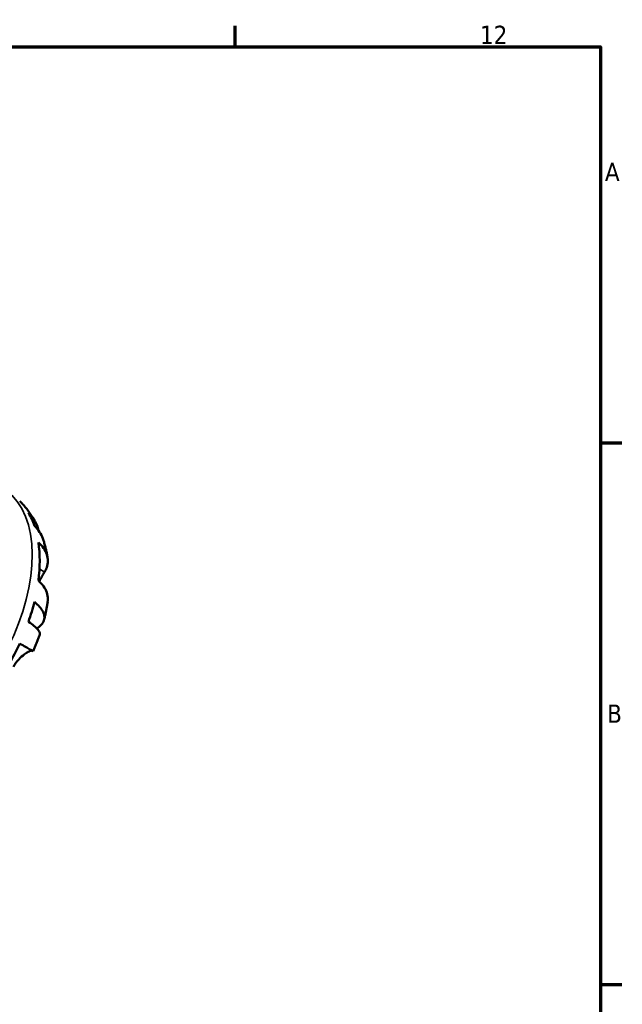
# Model space of a CAD drawing. Header units: millimetres. Extents: x 0 to 905, y 0 to 693.
# Tile 11 of 11: x 741 to 824, y 443 to 578. Entities that reach past the tile are written whole.
import ezdxf

# ---------------------------------------------------------------- set-up
doc = ezdxf.new("R2010")
doc.units = ezdxf.units.MM
for name, color, linetype, lineweight in [('Border (ISO)', 7, 'Continuous', 70), ('Visible (ISO)', 7, 'Continuous', 50), ('Visible Narrow (ISO)', 7, 'Continuous', 35)]:
    doc.layers.add(name, color=color, linetype=linetype, lineweight=lineweight)
doc.styles.add('Note Text (ISO)', font='tahoma.ttf')

# ---------------------------------------------------------------- blocks, each defined once
blk = doc.blocks.new('Borders Default Border')
at = {"layer": 'Border (ISO)'}
for p, q in [((770.92, 574), (770.92, 576.9)), ((821, 519.75), (823.9, 519.75)), ((821, 445.5), (823.9, 445.5))]:
    blk.add_line(p, q, dxfattribs=at)
at = {"layer": 'Border (ISO)', "flags": 128}
blk.add_lwpolyline([(20, 20), (20, 574), (821, 574), (821, 20), (20, 20)], dxfattribs=at)
at = {"layer": 'Border (ISO)', "color": 232, "true_color": 0xca0064, "char_height": 2.5, "attachment_point": 7, "style": 'Note Text (ISO)'}
for s, insert in [('12', (804.46, 574.4)), ('A', (821.59, 555.62)), ('B', (821.89, 481.38))]:
    blk.add_mtext(s, dxfattribs=dict(at, insert=insert))

msp = doc.modelspace()

# ---------------------------------------------------------------- linework, layer by layer
at = {"layer": 'Visible (ISO)'}
for start_param, end_param in [(5.8149906, 5.9621144), (5.3378588, 5.653848), (5.0295925, 5.1767163), (4.5524607, 4.8684499)]:
    msp.add_ellipse((729.721, 495.302), major_axis=(10.15, 17.625), ratio=0.5780931, start_param=start_param, end_param=end_param, dxfattribs=at)
msp.add_open_spline([(741.457, 511.674), (741.426, 511.705), (741.395, 511.736), (741.363, 511.767)], degree=3, dxfattribs=at)
for points, knots in [([(741.457, 511.674), (741.614, 511.514), (741.765, 511.352), (742.057, 511.02), (742.199, 510.851), (742.47, 510.509), (742.601, 510.335), (742.853, 509.983), (742.973, 509.805), (743.204, 509.446), (743.314, 509.265), (743.42, 509.082)], [0.94365744, 0.94365744, 0.94365744, 0.94365744, 0.97619197, 0.97619197, 1.0087265, 1.0087265, 1.04126102, 1.04126102, 1.07379555, 1.07379555, 1.10633008, 1.10633008, 1.10633008, 1.10633008]), ([(742.567, 510.174), (742.866, 509.885), (743.124, 509.56), (743.533, 508.907), (743.719, 508.52), (743.894, 507.981), (743.931, 507.852), (743.962, 507.722)], [0.15177306, 0.15177306, 0.15177306, 0.15177306, 0.29590525, 0.29590525, 0.44401998, 0.44401998, 0.48970784, 0.48970784, 0.48970784, 0.48970784]), ([(744.529, 506.646), (744.42, 506.96), (744.271, 507.258), (743.913, 507.811), (743.667, 508.11), (743.376, 508.382)], [4.33386573, 4.33386573, 4.33386573, 4.33386573, 4.46383734, 4.46383734, 4.60796954, 4.60796954, 4.60796954, 4.60796954]), ([(743.923, 506.096), (744.208, 505.847), (744.447, 505.581), (744.817, 505.064), (744.977, 504.766), (745.183, 504.157), (745.229, 503.847), (745.226, 503.274), (745.174, 502.96), (744.99, 502.441), (744.889, 502.233), (744.77, 502.037)], [0.1517835, 0.1517835, 0.1517835, 0.1517835, 0.29453183, 0.29453183, 0.44272575, 0.44272575, 0.59091966, 0.59091966, 0.74090906, 0.74090906, 0.84386421, 0.84386421, 0.84386421, 0.84386421]), ([(744.529, 506.646), (744.59, 506.471), (744.647, 506.296), (744.755, 505.945), (744.805, 505.769), (744.899, 505.418), (744.943, 505.242), (745.025, 504.891), (745.062, 504.716), (745.132, 504.365), (745.163, 504.19), (745.192, 504.015)], [1.24796047, 1.24796047, 1.24796047, 1.24796047, 1.2781373, 1.2781373, 1.30831413, 1.30831413, 1.33849096, 1.33849096, 1.3686678, 1.3686678, 1.39884463, 1.39884463, 1.39884463, 1.39884463]), ([(744.77, 502.037), (744.72, 501.955), (744.667, 501.867), (744.527, 501.631), (744.437, 501.475), (744.25, 501.145), (744.154, 500.972), (744.052, 500.778), (744.047, 500.768), (744.041, 500.757)], [-0.5159245, -0.5159245, -0.5159245, -0.5159245, -0.47074715, -0.47074715, -0.40311077, -0.40311077, -0.33740557, -0.33740557, -0.33365413, -0.33365413, -0.33365413, -0.33365413]), ([(745.199, 497.961), (745.217, 498.087), (745.227, 498.211), (745.229, 498.614), (745.183, 498.925), (744.977, 499.534), (744.817, 499.832), (744.447, 500.348), (744.208, 500.614), (743.923, 500.864)], [4.22303984, 4.22303984, 4.22303984, 4.22303984, 4.28512034, 4.28512034, 4.43331426, 4.43331426, 4.58150818, 4.58150818, 4.72425651, 4.72425651, 4.72425651, 4.72425651]), ([(743.376, 497.948), (743.667, 497.719), (743.913, 497.485), (744.294, 497.048), (744.461, 496.805), (744.684, 496.327), (744.74, 496.092), (744.755, 495.675), (744.715, 495.455), (744.524, 495.041), (744.373, 494.848), (744.059, 494.561), (743.889, 494.438), (743.691, 494.323)], [0.15177306, 0.15177306, 0.15177306, 0.15177306, 0.29590525, 0.29590525, 0.44401998, 0.44401998, 0.5921347, 0.5921347, 0.74055955, 0.74055955, 0.88898439, 0.88898439, 1.00062647, 1.00062647, 1.00062647, 1.00062647]), ([(745.2, 497.961), (745.175, 497.795), (745.149, 497.629), (745.094, 497.298), (745.064, 497.133), (745.002, 496.803), (744.969, 496.638), (744.9, 496.31), (744.863, 496.146), (744.787, 495.819), (744.748, 495.656), (744.707, 495.493)], [1.75243647, 1.75243647, 1.75243647, 1.75243647, 1.78212534, 1.78212534, 1.8118142, 1.8118142, 1.84150307, 1.84150307, 1.87119193, 1.87119193, 1.9008808, 1.9008808, 1.9008808, 1.9008808]), ([(744.105, 493.464), (744.13, 493.54), (744.128, 493.625), (744.069, 493.834), (743.987, 493.98), (743.719, 494.306), (743.533, 494.486), (743.124, 494.828), (742.866, 495.022), (742.567, 495.224)], [4.05817684, 4.05817684, 4.05817684, 4.05817684, 4.16760789, 4.16760789, 4.31572262, 4.31572262, 4.46383734, 4.46383734, 4.60796954, 4.60796954, 4.60796954, 4.60796954]), ([(744.105, 493.464), (744.052, 493.309), (743.999, 493.156), (743.888, 492.849), (743.832, 492.696), (743.716, 492.391), (743.657, 492.239), (743.536, 491.936), (743.474, 491.785), (743.347, 491.484), (743.283, 491.334), (743.217, 491.185)], [2.02540682, 2.02540682, 2.02540682, 2.02540682, 2.05408847, 2.05408847, 2.08277011, 2.08277011, 2.11145176, 2.11145176, 2.1401334, 2.1401334, 2.16881504, 2.16881504, 2.16881504, 2.16881504]), ([(743.086, 491.257), (743.069, 491.262), (743.05, 491.265), (742.973, 491.265), (742.902, 491.252), (742.732, 491.194), (742.634, 491.152), (742.372, 491.014), (742.2, 490.906), (741.761, 490.583), (741.49, 490.347), (740.96, 489.771), (740.708, 489.434), (740.496, 489.068)], [-0.49653157, -0.49653157, -0.49653157, -0.49653157, -0.46927389, -0.46927389, -0.40272959, -0.40272959, -0.33754407, -0.33754407, -0.24860938, -0.24860938, -0.12674173, -0.12674173, 0, 0, 0, 0]), ([(741.363, 492.245), (741.67, 492.069), (741.942, 491.912), (742.389, 491.656), (742.601, 491.534), (742.932, 491.345), (743.051, 491.277), (743.181, 491.204), (743.216, 491.184), (743.217, 491.185)], [0.1517835, 0.1517835, 0.1517835, 0.1517835, 0.29453183, 0.29453183, 0.44272575, 0.44272575, 0.59091966, 0.59091966, 0.7171211, 0.7171211, 0.7171211, 0.7171211])]:
    msp.add_open_spline(points, degree=3, knots=knots, dxfattribs=at)
at = {"layer": 'Visible Narrow (ISO)'}
msp.add_line((744.735, 502.058), (744.104, 502.421), dxfattribs=at)
msp.add_ellipse((728.59, 495.953), major_axis=(10.23, 17.765), ratio=0.5780931, start_param=3.2986723, end_param=6.1261057, dxfattribs=at)

# ---------------------------------------------------------------- block references
msp.add_blockref('Borders Default Border', (0, 0))

doc.saveas('drawing.dxf')
